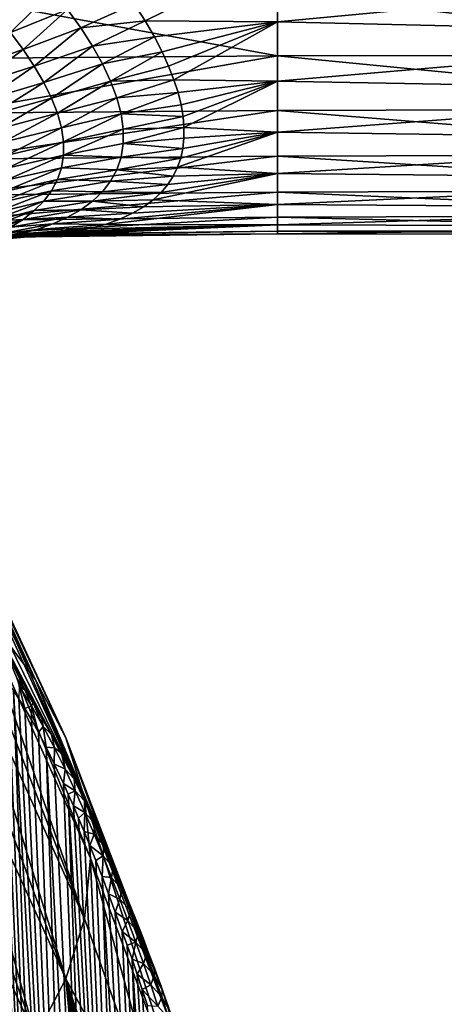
# Model space of a CAD drawing. Header units: metres. Extents: x -109 to 109, y -67 to 73.
# Tile 78 of 253: x -59 to -51, y -27 to -7. Entities that reach past the tile are written whole.
import ezdxf

# ---------------------------------------------------------------- set-up
doc = ezdxf.new("R2010")
doc.units = ezdxf.units.M
doc.layers.add('solid_508035_K244200000C76', color=7, linetype='CONTINUOUS')

msp = doc.modelspace()

# ---------------------------------------------------------------- linework, layer by layer
at = {"layer": 'solid_508035_K244200000C76'}
for points in [[(-57.076694, -6.810962, 9.287193), (-56.8559, -7.157501, 9.019662), (-54.161694, -5.828828, 9.913363)], [(-56.8559, -7.157501, 9.019662), (-54.161694, -7.180318, 8.98293), (-54.161694, -5.828828, 9.913363)], [(-54.161694, -5.828828, 9.913363), (-54.161694, -7.180318, 8.98293), (-43.099998, -6.131834, 9.728854)], [(-54.161694, -7.180318, 8.98293), (-43.099998, -7.434662, 8.773585), (-43.099998, -6.131834, 9.728854)], [(-60.805885, -6.64678, -9.492585), (-54.161694, -6.596129, -9.420249), (-54.161694, -7.869631, -8.385637)], [(-59.882145, -7.043056, 9.679238), (-59.595402, -7.39693, 9.396237), (-58.731339, -6.540316, 9.632367)], [(-59.595402, -7.39693, 9.396237), (-58.433117, -6.924124, 9.35189), (-58.731339, -6.540316, 9.632367)], [(-54.161694, -6.596129, -9.420249), (-43.099998, -6.596129, -9.420249), (-43.099998, -7.85114, -8.402952)], [(-54.161694, -7.869631, -8.385637), (-54.161694, -6.596129, -9.420249), (-43.099998, -7.85114, -8.402952)], [(-60.805885, -7.920537, -8.458957), (-60.805885, -6.64678, -9.492585), (-54.161694, -7.869631, -8.385637)], [(-58.433117, -6.924124, 9.35189), (-58.163765, -7.302122, 9.052268), (-57.076694, -6.810962, 9.287193)], [(-58.163765, -7.302122, 9.052268), (-56.8559, -7.157501, 9.019662), (-57.076694, -6.810962, 9.287193)], [(-59.595402, -7.39693, 9.396237), (-59.337151, -7.743416, 9.098394), (-58.433117, -6.924124, 9.35189)], [(-59.337151, -7.743416, 9.098394), (-58.163765, -7.302122, 9.052268), (-58.433117, -6.924124, 9.35189)], [(-58.163765, -7.302122, 9.052268), (-57.926117, -7.672967, 8.733431), (-56.8559, -7.157501, 9.019662)], [(-57.926117, -7.672967, 8.733431), (-56.667458, -7.483336, 8.748638), (-56.8559, -7.157501, 9.019662)], [(-56.8559, -7.157501, 9.019662), (-56.667458, -7.483336, 8.748638), (-54.161694, -7.180318, 8.98293)], [(-56.667458, -7.483336, 8.748638), (-56.508266, -7.790596, 8.47408), (-54.161694, -7.180318, 8.98293)], [(-56.508266, -7.790596, 8.47408), (-56.376106, -8.081132, 8.19579), (-54.161694, -7.180318, 8.98293)], [(-56.376106, -8.081132, 8.19579), (-56.268955, -8.356511, 7.913474), (-54.161694, -7.180318, 8.98293)], [(-56.268955, -8.356511, 7.913474), (-54.161694, -8.385637, 7.869631), (-54.161694, -7.180318, 8.98293)], [(-54.161694, -7.180318, 8.98293), (-54.161694, -8.385637, 7.869631), (-43.099998, -7.434662, 8.773585)], [(-60.548878, -8.152358, 9.428559), (-59.337151, -7.743416, 9.098394), (-59.595402, -7.39693, 9.396237)], [(-59.337151, -7.743416, 9.098394), (-59.109928, -8.081605, 8.786036), (-58.163765, -7.302122, 9.052268)], [(-59.109928, -8.081605, 8.786036), (-57.926117, -7.672967, 8.733431), (-58.163765, -7.302122, 9.052268)], [(-57.926117, -7.672967, 8.733431), (-57.723026, -8.035197, 8.395531), (-56.667458, -7.483336, 8.748638)], [(-57.723026, -8.035197, 8.395531), (-56.508266, -7.790596, 8.47408), (-56.667458, -7.483336, 8.748638)], [(-54.161694, -8.385637, 7.869631), (-43.099998, -8.59077, 7.645174), (-43.099998, -7.434662, 8.773585)], [(-60.548878, -8.152358, 9.428559), (-60.321644, -8.466764, 9.124378), (-59.337151, -7.743416, 9.098394)], [(-60.321644, -8.466764, 9.124378), (-59.109928, -8.081605, 8.786036), (-59.337151, -7.743416, 9.098394)], [(-59.109928, -8.081605, 8.786036), (-58.916267, -8.410654, 8.459574), (-57.926117, -7.672967, 8.733431)], [(-58.916267, -8.410654, 8.459574), (-57.723026, -8.035197, 8.395531), (-57.926117, -7.672967, 8.733431)], [(-57.723026, -8.035197, 8.395531), (-57.557129, -8.387117, 8.039144), (-56.508266, -7.790596, 8.47408)], [(-57.557129, -8.387117, 8.039144), (-56.376106, -8.081132, 8.19579), (-56.508266, -7.790596, 8.47408)], [(-60.805885, -9.035583, -7.25583), (-54.161694, -7.869631, -8.385637), (-54.161694, -8.98293, -7.180318)], [(-60.805885, -9.035583, -7.25583), (-60.805885, -7.920537, -8.458957), (-54.161694, -7.869631, -8.385637)], [(-54.161694, -7.869631, -8.385637), (-43.099998, -7.85114, -8.402952), (-43.099998, -8.951207, -7.219826)], [(-54.161694, -8.98293, -7.180318), (-54.161694, -7.869631, -8.385637), (-43.099998, -8.951207, -7.219826)], [(-60.321644, -8.466764, 9.124378), (-60.125309, -8.771622, 8.810422), (-59.109928, -8.081605, 8.786036)], [(-60.125309, -8.771622, 8.810422), (-58.916267, -8.410654, 8.459574), (-59.109928, -8.081605, 8.786036)], [(-58.916267, -8.410654, 8.459574), (-58.758408, -8.729852, 8.119482), (-57.723026, -8.035197, 8.395531)], [(-58.758408, -8.729852, 8.119482), (-57.557129, -8.387117, 8.039144), (-57.723026, -8.035197, 8.395531)], [(-57.557129, -8.387117, 8.039144), (-56.268955, -8.356511, 7.913474), (-56.376106, -8.081132, 8.19579)], [(-60.125309, -8.771622, 8.810422), (-59.961834, -9.066957, 8.487226), (-58.916267, -8.410654, 8.459574)], [(-59.961834, -9.066957, 8.487226), (-58.758408, -8.729852, 8.119482), (-58.916267, -8.410654, 8.459574)], [(-58.758408, -8.729852, 8.119482), (-58.638264, -9.038391, 7.766265), (-57.557129, -8.387117, 8.039144)], [(-58.638264, -9.038391, 7.766265), (-57.430687, -8.72697, 7.665042), (-57.557129, -8.387117, 8.039144)], [(-57.557129, -8.387117, 8.039144), (-57.430687, -8.72697, 7.665042), (-56.268955, -8.356511, 7.913474)], [(-57.430687, -8.72697, 7.665042), (-56.185093, -8.618251, 7.626542), (-56.268955, -8.356511, 7.913474)], [(-56.268955, -8.356511, 7.913474), (-56.185093, -8.618251, 7.626542), (-54.161694, -8.385637, 7.869631)], [(-56.185093, -8.618251, 7.626542), (-56.123558, -8.867389, 7.334612), (-54.161694, -8.385637, 7.869631)], [(-56.123558, -8.867389, 7.334612), (-56.083454, -9.104808, 7.037216), (-54.161694, -8.385637, 7.869631)], [(-56.083454, -9.104808, 7.037216), (-56.06419, -9.331317, 6.733727), (-54.161694, -8.385637, 7.869631)], [(-56.06419, -9.331317, 6.733727), (-54.161694, -9.420249, 6.596129), (-54.161694, -8.385637, 7.869631)], [(-54.161694, -8.385637, 7.869631), (-54.161694, -9.420249, 6.596129), (-43.099998, -8.59077, 7.645174)], [(-57.430687, -8.72697, 7.665042), (-57.345364, -9.052998, 7.274445), (-56.185093, -8.618251, 7.626542)], [(-57.345364, -9.052998, 7.274445), (-56.123558, -8.867389, 7.334612), (-56.185093, -8.618251, 7.626542)], [(-54.161694, -9.420249, 6.596129), (-43.099998, -9.577343, 6.365886), (-43.099998, -8.59077, 7.645174)], [(-59.961834, -9.066957, 8.487226), (-59.83284, -9.352953, 8.155011), (-58.758408, -8.729852, 8.119482)], [(-59.83284, -9.352953, 8.155011), (-58.638264, -9.038391, 7.766265), (-58.758408, -8.729852, 8.119482)], [(-58.638264, -9.038391, 7.766265), (-58.557285, -9.335313, 7.40084), (-57.430687, -8.72697, 7.665042)], [(-58.557285, -9.335313, 7.40084), (-57.345364, -9.052998, 7.274445), (-57.430687, -8.72697, 7.665042)], [(-60.805885, -9.969579, -5.907313), (-54.161694, -8.98293, -7.180318), (-54.161694, -9.913363, -5.828828)], [(-60.805885, -9.969579, -5.907313), (-60.805885, -9.035583, -7.25583), (-54.161694, -8.98293, -7.180318)], [(-57.345364, -9.052998, 7.274445), (-56.083454, -9.104808, 7.037216), (-56.123558, -8.867389, 7.334612)], [(-54.161694, -8.98293, -7.180318), (-43.099998, -8.951207, -7.219826), (-43.099998, -9.874623, -5.894218)], [(-54.161694, -9.913363, -5.828828), (-54.161694, -8.98293, -7.180318), (-43.099998, -9.874623, -5.894218)], [(-59.83284, -9.352953, 8.155011), (-59.739677, -9.629527, 7.814278), (-58.638264, -9.038391, 7.766265)], [(-59.739677, -9.629527, 7.814278), (-58.557285, -9.335313, 7.40084), (-58.638264, -9.038391, 7.766265)], [(-58.557285, -9.335313, 7.40084), (-58.516541, -9.61963, 7.024107), (-57.345364, -9.052998, 7.274445)], [(-58.516541, -9.61963, 7.024107), (-57.302418, -9.363487, 6.868702), (-57.345364, -9.052998, 7.274445)], [(-57.345364, -9.052998, 7.274445), (-57.302418, -9.363487, 6.868702), (-56.083454, -9.104808, 7.037216)], [(-57.302418, -9.363487, 6.868702), (-56.06419, -9.331317, 6.733727), (-56.083454, -9.104808, 7.037216)], [(-59.739677, -9.629527, 7.814278), (-59.68335, -9.896358, 7.465583), (-58.557285, -9.335313, 7.40084)], [(-59.68335, -9.896358, 7.465583), (-58.516541, -9.61963, 7.024107), (-58.557285, -9.335313, 7.40084)], [(-58.516541, -9.61963, 7.024107), (-58.516518, -9.890594, 6.637201), (-57.302418, -9.363487, 6.868702)], [(-58.516518, -9.890594, 6.637201), (-57.302376, -9.65697, 6.449632), (-57.302418, -9.363487, 6.868702)], [(-57.302418, -9.363487, 6.868702), (-57.302376, -9.65697, 6.449632), (-56.06419, -9.331317, 6.733727)], [(-57.302376, -9.65697, 6.449632), (-56.065529, -9.547552, 6.423476), (-56.06419, -9.331317, 6.733727)], [(-56.195057, -10.138805, 5.444712), (-54.161694, -10.263091, 5.188349), (-54.161694, -9.420249, 6.596129)], [(-56.130558, -9.950964, 5.779853), (-56.195057, -10.138805, 5.444712), (-54.161694, -9.420249, 6.596129)], [(-56.087547, -9.75398, 6.10578), (-56.130558, -9.950964, 5.779853), (-54.161694, -9.420249, 6.596129)], [(-56.065529, -9.547552, 6.423476), (-56.087547, -9.75398, 6.10578), (-54.161694, -9.420249, 6.596129)], [(-56.06419, -9.331317, 6.733727), (-56.065529, -9.547552, 6.423476), (-54.161694, -9.420249, 6.596129)], [(-54.161694, -9.420249, 6.596129), (-54.161694, -10.263091, 5.188349), (-43.099998, -9.577343, 6.365886)], [(-59.68335, -9.896358, 7.465583), (-59.664497, -10.153288, 7.109426), (-58.516541, -9.61963, 7.024107)], [(-59.664497, -10.153288, 7.109426), (-58.516518, -9.890594, 6.637201), (-58.516541, -9.61963, 7.024107)], [(-57.302376, -9.65697, 6.449632), (-56.087547, -9.75398, 6.10578), (-56.065529, -9.547552, 6.423476)], [(-54.161694, -10.263091, 5.188349), (-43.099998, -10.374911, 4.96097), (-43.099998, -9.577343, 6.365886)], [(-58.516518, -9.890594, 6.637201), (-57.345371, -9.931991, 6.019086), (-57.302376, -9.65697, 6.449632)], [(-57.302376, -9.65697, 6.449632), (-57.345371, -9.931991, 6.019086), (-56.087547, -9.75398, 6.10578)], [(-57.345371, -9.931991, 6.019086), (-56.130558, -9.950964, 5.779853), (-56.087547, -9.75398, 6.10578)], [(-60.805885, -10.703805, -4.440427), (-54.161694, -9.913363, -5.828828), (-54.161694, -10.641988, -4.358681)], [(-60.805885, -10.703805, -4.440427), (-60.805885, -9.969579, -5.907313), (-54.161694, -9.913363, -5.828828)], [(-59.68335, -10.400115, 6.746182), (-58.557285, -10.147316, 6.241149), (-58.516518, -9.890594, 6.637201)], [(-59.664497, -10.153288, 7.109426), (-59.68335, -10.400115, 6.746182), (-58.516518, -9.890594, 6.637201)], [(-58.516518, -9.890594, 6.637201), (-58.557285, -10.147316, 6.241149), (-57.345371, -9.931991, 6.019086)], [(-58.557285, -10.147316, 6.241149), (-57.430683, -10.187568, 5.579112), (-57.345371, -9.931991, 6.019086)], [(-57.345371, -9.931991, 6.019086), (-57.430683, -10.187568, 5.579112), (-56.130558, -9.950964, 5.779853)], [(-57.430683, -10.187568, 5.579112), (-56.195057, -10.138805, 5.444712), (-56.130558, -9.950964, 5.779853)], [(-54.161694, -9.913363, -5.828828), (-43.099998, -9.874623, -5.894218), (-43.099998, -10.603165, -4.452291)], [(-54.161694, -10.641988, -4.358681), (-54.161694, -9.913363, -5.828828), (-43.099998, -10.603165, -4.452291)], [(-59.739677, -10.636488, 6.376147), (-58.638252, -10.389182, 5.837161), (-58.557285, -10.147316, 6.241149)], [(-59.68335, -10.400115, 6.746182), (-59.739677, -10.636488, 6.376147), (-58.557285, -10.147316, 6.241149)], [(-58.557285, -10.147316, 6.241149), (-58.638252, -10.389182, 5.837161), (-57.430683, -10.187568, 5.579112)], [(-58.638252, -10.389182, 5.837161), (-57.557133, -10.422858, 5.131803), (-57.430683, -10.187568, 5.579112)], [(-57.430683, -10.187568, 5.579112), (-57.557133, -10.422858, 5.131803), (-56.281849, -10.317715, 5.099179)], [(-57.430683, -10.187568, 5.579112), (-56.281849, -10.317715, 5.099179), (-56.195057, -10.138805, 5.444712)], [(-56.195057, -10.138805, 5.444712), (-56.281849, -10.317715, 5.099179), (-54.161694, -10.263091, 5.188349)], [(-59.832836, -10.862087, 5.999788), (-58.758389, -10.61554, 5.426457), (-58.638252, -10.389182, 5.837161)], [(-59.739677, -10.636488, 6.376147), (-59.832836, -10.862087, 5.999788), (-58.638252, -10.389182, 5.837161)], [(-58.638252, -10.389182, 5.837161), (-58.758389, -10.61554, 5.426457), (-57.557133, -10.422858, 5.131803)], [(-57.557133, -10.422858, 5.131803), (-56.392296, -10.487639, 4.742194), (-56.281849, -10.317715, 5.099179)], [(-56.690662, -10.800086, 3.987796), (-54.161694, -10.897007, 3.674949), (-54.161694, -10.263091, 5.188349)], [(-56.527901, -10.648478, 4.372369), (-56.690662, -10.800086, 3.987796), (-54.161694, -10.263091, 5.188349)], [(-56.392296, -10.487639, 4.742194), (-56.527901, -10.648478, 4.372369), (-54.161694, -10.263091, 5.188349)], [(-56.281849, -10.317715, 5.099179), (-56.392296, -10.487639, 4.742194), (-54.161694, -10.263091, 5.188349)], [(-54.161694, -10.263091, 5.188349), (-54.161694, -10.897007, 3.674949), (-43.099998, -10.374911, 4.96097)], [(-54.161694, -10.897007, 3.674949), (-43.099998, -10.967734, 3.45815), (-43.099998, -10.374911, 4.96097)], [(-59.961811, -11.076418, 5.617424), (-58.916222, -10.825993, 5.010137), (-58.758389, -10.61554, 5.426457)], [(-59.832836, -10.862087, 5.999788), (-59.961811, -11.076418, 5.617424), (-58.758389, -10.61554, 5.426457)], [(-58.758389, -10.61554, 5.426457), (-58.916222, -10.825993, 5.010137), (-57.722992, -10.637415, 4.679191)], [(-58.758389, -10.61554, 5.426457), (-57.722992, -10.637415, 4.679191), (-57.557133, -10.422858, 5.131803)], [(-57.557133, -10.422858, 5.131803), (-57.722992, -10.637415, 4.679191), (-56.392296, -10.487639, 4.742194)], [(-57.722992, -10.637415, 4.679191), (-56.527901, -10.648478, 4.372369), (-56.392296, -10.487639, 4.742194)], [(-54.161694, -10.641988, -4.358681), (-43.099998, -10.603165, -4.452291), (-43.099998, -11.122455, -2.922499)], [(-60.805885, -11.223553, -2.884565), (-54.161694, -10.641988, -4.358681), (-54.161694, -11.153973, -2.799803)], [(-60.805885, -11.223553, -2.884565), (-60.805885, -10.703805, -4.440427), (-54.161694, -10.641988, -4.358681)], [(-58.916222, -10.825993, 5.010137), (-57.926083, -10.831037, 4.223255), (-57.722992, -10.637415, 4.679191)], [(-57.722992, -10.637415, 4.679191), (-57.926083, -10.831037, 4.223255), (-56.527901, -10.648478, 4.372369)], [(-57.926083, -10.831037, 4.223255), (-56.690662, -10.800086, 3.987796), (-56.527901, -10.648478, 4.372369)], [(-57.926083, -10.831037, 4.223255), (-56.883224, -10.941919, 3.586828), (-56.690662, -10.800086, 3.987796)], [(-56.690662, -10.800086, 3.987796), (-56.883224, -10.941919, 3.586828), (-54.161694, -10.897007, 3.674949)], [(-54.161694, -11.153973, -2.799803), (-54.161694, -10.641988, -4.358681), (-43.099998, -11.122455, -2.922499)], [(-60.321659, -11.469931, 4.835353), (-59.337139, -11.198082, 4.164627), (-59.109898, -11.020235, 4.58923)], [(-60.125298, -11.279195, 5.229234), (-60.321659, -11.469931, 4.835353), (-59.109898, -11.020235, 4.58923)], [(-60.125298, -11.279195, 5.229234), (-59.109898, -11.020235, 4.58923), (-58.916222, -10.825993, 5.010137)], [(-59.961811, -11.076418, 5.617424), (-60.125298, -11.279195, 5.229234), (-58.916222, -10.825993, 5.010137)], [(-59.337139, -11.198082, 4.164627), (-58.433113, -11.156091, 3.308022), (-58.163769, -11.003815, 3.765703)], [(-59.109898, -11.020235, 4.58923), (-59.337139, -11.198082, 4.164627), (-58.163769, -11.003815, 3.765703)], [(-58.916222, -10.825993, 5.010137), (-59.109898, -11.020235, 4.58923), (-57.926083, -10.831037, 4.223255)], [(-59.109898, -11.020235, 4.58923), (-58.163769, -11.003815, 3.765703), (-57.926083, -10.831037, 4.223255)], [(-58.163769, -11.003815, 3.765703), (-58.433113, -11.156091, 3.308022), (-57.108429, -11.073302, 3.167289)], [(-57.926083, -10.831037, 4.223255), (-58.163769, -11.003815, 3.765703), (-56.883224, -10.941919, 3.586828)], [(-58.163769, -11.003815, 3.765703), (-57.108429, -11.073302, 3.167289), (-56.883224, -10.941919, 3.586828)], [(-57.670612, -11.299849, 2.265047), (-54.161694, -11.309091, 2.086737), (-54.161694, -10.897007, 3.674949)], [(-57.369694, -11.19313, 2.727209), (-57.670612, -11.299849, 2.265047), (-54.161694, -10.897007, 3.674949)], [(-57.108429, -11.073302, 3.167289), (-57.369694, -11.19313, 2.727209), (-54.161694, -10.897007, 3.674949)], [(-56.883224, -10.941919, 3.586828), (-57.108429, -11.073302, 3.167289), (-54.161694, -10.897007, 3.674949)], [(-54.161694, -10.897007, 3.674949), (-54.161694, -11.309091, 2.086737), (-43.099998, -10.967734, 3.45815)], [(-54.161694, -11.309091, 2.086737), (-43.099998, -11.344113, 1.887084), (-43.099998, -10.967734, 3.45815)], [(-60.796753, -11.518571, -1.267181), (-60.805885, -11.223553, -2.884565), (-54.161694, -11.153973, -2.799803)], [(-60.796753, -11.518571, -1.267181), (-54.161694, -11.153973, -2.799803), (-54.161694, -11.438894, -1.183929)], [(-60.548889, -11.648222, 4.435955), (-59.595379, -11.359461, 3.737184), (-59.337139, -11.198082, 4.164627)], [(-60.321659, -11.469931, 4.835353), (-60.548889, -11.648222, 4.435955), (-59.337139, -11.198082, 4.164627)], [(-59.595379, -11.359461, 3.737184), (-58.731339, -11.288383, 2.851424), (-58.433113, -11.156091, 3.308022)], [(-59.337139, -11.198082, 4.164627), (-59.595379, -11.359461, 3.737184), (-58.433113, -11.156091, 3.308022)], [(-58.433113, -11.156091, 3.308022), (-58.731339, -11.288383, 2.851424), (-57.369694, -11.19313, 2.727209)], [(-58.731339, -11.288383, 2.851424), (-57.670612, -11.299849, 2.265047), (-57.369694, -11.19313, 2.727209)], [(-58.433113, -11.156091, 3.308022), (-57.369694, -11.19313, 2.727209), (-57.108429, -11.073302, 3.167289)], [(-54.161694, -11.153973, -2.799803), (-43.099998, -11.122455, -2.922499), (-43.099998, -11.422245, -1.335034)], [(-54.161694, -11.438894, -1.183929), (-54.161694, -11.153973, -2.799803), (-43.099998, -11.422245, -1.335034)], [(-60.194969, -11.632912, 2.87753), (-59.404125, -11.495642, 1.945429), (-59.05582, -11.401332, 2.396942)], [(-59.882122, -11.504367, 3.307842), (-60.194969, -11.632912, 2.87753), (-59.05582, -11.401332, 2.396942)], [(-59.882122, -11.504367, 3.307842), (-59.05582, -11.401332, 2.396942), (-58.731339, -11.288383, 2.851424)], [(-59.595379, -11.359461, 3.737184), (-59.882122, -11.504367, 3.307842), (-58.731339, -11.288383, 2.851424)], [(-59.404125, -11.495642, 1.945429), (-58.205036, -11.431123, 1.527279), (-58.015125, -11.391568, 1.779368)], [(-59.05582, -11.401332, 2.396942), (-59.404125, -11.495642, 1.945429), (-58.015125, -11.391568, 1.779368)], [(-58.731339, -11.288383, 2.851424), (-59.05582, -11.401332, 2.396942), (-57.670612, -11.299849, 2.265047)], [(-59.05582, -11.401332, 2.396942), (-58.015125, -11.391568, 1.779368), (-57.670612, -11.299849, 2.265047)], [(-58.853138, -11.520811, 0.731696), (-54.161694, -11.490954, 0.456046), (-54.161694, -11.309091, 2.086737)], [(-58.623341, -11.496092, 1.0036), (-58.853138, -11.520811, 0.731696), (-54.161694, -11.309091, 2.086737)], [(-58.407692, -11.466084, 1.268689), (-58.623341, -11.496092, 1.0036), (-54.161694, -11.309091, 2.086737)], [(-58.205036, -11.431123, 1.527279), (-58.407692, -11.466084, 1.268689), (-54.161694, -11.309091, 2.086737)], [(-58.015125, -11.391568, 1.779368), (-58.205036, -11.431123, 1.527279), (-54.161694, -11.309091, 2.086737)], [(-57.670612, -11.299849, 2.265047), (-58.015125, -11.391568, 1.779368), (-54.161694, -11.309091, 2.086737)], [(-54.161694, -11.309091, 2.086737), (-54.161694, -11.490954, 0.456046), (-43.099998, -11.344113, 1.887084)], [(-54.161694, -11.490954, 0.456046), (-43.099998, -11.49662, 0.278777), (-43.099998, -11.344113, 1.887084)], [(-54.161694, -11.438894, -1.183929), (-43.099998, -11.422245, -1.335034), (-43.099998, -11.49662, 0.278777)], [(-60.559361, -11.534577, -1.04562), (-60.796753, -11.518571, -1.267181), (-54.161694, -11.438894, -1.183929)], [(-60.57069, -11.674263, 0.61505), (-59.356575, -11.552767, 0.1674), (-59.097061, -11.539829, 0.453079)], [(-60.163471, -11.631346, 1.053972), (-60.57069, -11.674263, 0.61505), (-59.097061, -11.539829, 0.453079)], [(-60.57069, -11.674263, 0.61505), (-59.631508, -11.559167, -0.125178), (-59.356575, -11.552767, 0.1674)], [(-60.559361, -11.534577, -1.04562), (-54.161694, -11.438894, -1.183929), (-54.161694, -11.490954, 0.456046)], [(-60.232052, -11.550568, -0.731529), (-60.559361, -11.534577, -1.04562), (-54.161694, -11.490954, 0.456046)], [(-60.53167, -11.745313, 2.44704), (-59.774014, -11.572058, 1.497583), (-59.404125, -11.495642, 1.945429)], [(-60.194969, -11.632912, 2.87753), (-60.53167, -11.745313, 2.44704), (-59.404125, -11.495642, 1.945429)], [(-59.923405, -11.558597, -0.424902), (-60.232052, -11.550568, -0.731529), (-54.161694, -11.490954, 0.456046)], [(-60.163471, -11.631346, 1.053972), (-59.097061, -11.539829, 0.453079), (-58.853138, -11.520811, 0.731696)], [(-59.774014, -11.572058, 1.497583), (-60.163471, -11.631346, 1.053972), (-58.853138, -11.520811, 0.731696)], [(-59.631508, -11.559167, -0.125178), (-59.923405, -11.558597, -0.424902), (-54.161694, -11.490954, 0.456046)], [(-59.774014, -11.572058, 1.497583), (-58.623341, -11.496092, 1.0036), (-58.407692, -11.466084, 1.268689)], [(-59.404125, -11.495642, 1.945429), (-59.774014, -11.572058, 1.497583), (-58.407692, -11.466084, 1.268689)], [(-59.774014, -11.572058, 1.497583), (-58.853138, -11.520811, 0.731696), (-58.623341, -11.496092, 1.0036)], [(-59.356575, -11.552767, 0.1674), (-59.631508, -11.559167, -0.125178), (-54.161694, -11.490954, 0.456046)], [(-59.404125, -11.495642, 1.945429), (-58.407692, -11.466084, 1.268689), (-58.205036, -11.431123, 1.527279)], [(-59.097061, -11.539829, 0.453079), (-59.356575, -11.552767, 0.1674), (-54.161694, -11.490954, 0.456046)], [(-58.853138, -11.520811, 0.731696), (-59.097061, -11.539829, 0.453079), (-54.161694, -11.490954, 0.456046)], [(-54.161694, -11.490954, 0.456046), (-54.161694, -11.438894, -1.183929), (-43.099998, -11.49662, 0.278777)], [(-59.083694, -20.56918, 22.141205), (-61.601254, -15.312389, 18.255558), (-62.03677, -14.761062, 19.042934)], [(-59.937374, -19.434044, 23.762344), (-59.083694, -20.56918, 22.141205), (-62.03677, -14.761062, 19.042934)], [(-59.083694, -20.56918, 22.141205), (-61.229534, -15.878874, 17.446533), (-61.601254, -15.312389, 18.255558)], [(-58.465546, -21.753483, 20.449842), (-60.923206, -16.45809, 16.619326), (-61.229534, -15.878874, 17.446533)], [(-59.083694, -20.56918, 22.141205), (-58.465546, -21.753483, 20.449842), (-61.229534, -15.878874, 17.446533)], [(-58.465546, -21.753483, 20.449842), (-60.683578, -17.047558, 15.777479), (-60.923206, -16.45809, 16.619326)], [(-58.091278, -22.970942, 18.711132), (-60.511681, -17.644754, 14.924596), (-60.683578, -17.047558, 15.777479)], [(-58.465546, -21.753483, 20.449842), (-58.091278, -22.970942, 18.711132), (-60.683578, -17.047558, 15.777479)], [(-58.091278, -22.970942, 18.711132), (-60.408245, -18.247118, 14.064329), (-60.511681, -17.644754, 14.924596)], [(-57.965958, -24.20509, 16.948586), (-60.373718, -18.852074, 13.200364), (-60.408245, -18.247118, 14.064329)], [(-58.091278, -22.970942, 18.711132), (-57.965958, -24.20509, 16.948586), (-60.408245, -18.247118, 14.064329)], [(-58.091278, -25.439238, 15.18604), (-60.408245, -19.457029, 12.336399), (-60.373718, -18.852074, 13.200364)], [(-58.091278, -25.439238, 15.18604), (-60.373718, -18.852074, 13.200364), (-57.965958, -24.20509, 16.948586)], [(-58.215851, -22.744699, 24.125124), (-59.083694, -20.56918, 22.141205), (-59.937374, -19.434044, 23.762344)], [(-58.333637, -22.504171, 24.134113), (-58.215851, -22.744699, 24.125124), (-59.937374, -19.434044, 23.762344)], [(-58.525558, -22.125614, 24.165726), (-58.333637, -22.504171, 24.134113), (-59.937374, -19.434044, 23.762344)], [(-58.55579, -22.067535, 24.172689), (-58.525558, -22.125614, 24.165726), (-59.937374, -19.434044, 23.762344)], [(-58.762035, -21.682734, 24.234564), (-58.55579, -22.067535, 24.172689), (-59.937374, -19.434044, 23.762344)], [(-58.954288, -21.342804, 24.316271), (-58.762035, -21.682734, 24.234564), (-59.937374, -19.434044, 23.762344)], [(-59.134533, -21.041273, 24.414642), (-58.954288, -21.342804, 24.316271), (-59.937374, -19.434044, 23.762344)], [(-59.304264, -20.773436, 24.527994), (-59.134533, -21.041273, 24.414642), (-59.937374, -19.434044, 23.762344)], [(-59.464924, -20.535107, 24.654886), (-59.304264, -20.773436, 24.527994), (-59.937374, -19.434044, 23.762344)], [(-58.091278, -25.439238, 15.18604), (-60.511681, -20.059393, 11.476132), (-60.408245, -19.457029, 12.336399)], [(-58.977177, -48.205898, 46.103493), (-60.284946, -19.952999, 26.156672), (-60.371311, -19.902184, 26.324406)], [(-59.408489, -47.735115, 46.738983), (-58.977177, -48.205898, 46.103493), (-60.371311, -19.902184, 26.324406)], [(-58.977177, -48.205898, 46.103493), (-60.198467, -20.014805, 26.002817), (-60.284946, -19.952999, 26.156672)], [(-58.977177, -48.205898, 46.103493), (-60.111397, -20.08721, 25.861088), (-60.198467, -20.014805, 26.002817)], [(-58.465546, -26.656696, 13.44733), (-60.683578, -20.65659, 10.623249), (-60.511681, -20.059393, 11.476132)], [(-58.091278, -25.439238, 15.18604), (-58.465546, -26.656696, 13.44733), (-60.511681, -20.059393, 11.476132)], [(-58.977177, -48.205898, 46.103493), (-60.02306, -20.170509, 25.72999), (-60.111397, -20.08721, 25.861088)], [(-58.50816, -48.629436, 45.461651), (-59.932678, -20.265326, 25.608223), (-60.02306, -20.170509, 25.72999)], [(-58.977177, -48.205898, 46.103493), (-58.50816, -48.629436, 45.461651), (-60.02306, -20.170509, 25.72999)], [(-58.50816, -48.629436, 45.461651), (-59.839478, -20.372482, 25.49482), (-59.932678, -20.265326, 25.608223)], [(-58.50816, -48.629436, 45.461651), (-59.742702, -20.493275, 25.389378), (-59.839478, -20.372482, 25.49482)], [(-58.50816, -48.629436, 45.461651), (-59.641388, -20.629593, 25.291683), (-59.742702, -20.493275, 25.389378)], [(-58.50816, -48.629436, 45.461651), (-59.534401, -20.783751, 25.201681), (-59.641388, -20.629593, 25.291683)], [(-59.418812, -20.698198, 24.823605), (-59.304264, -20.773436, 24.527994), (-59.464924, -20.535107, 24.654886)], [(-56.5159, -26.854467, 24.781994), (-58.465546, -21.753483, 20.449842), (-59.083694, -20.56918, 22.141205)], [(-56.524609, -26.830471, 24.775143), (-56.5159, -26.854467, 24.781994), (-59.083694, -20.56918, 22.141205)], [(-56.652996, -26.480169, 24.677801), (-56.524609, -26.830471, 24.775143), (-59.083694, -20.56918, 22.141205)], [(-56.666573, -26.443497, 24.667879), (-56.652996, -26.480169, 24.677801), (-59.083694, -20.56918, 22.141205)], [(-56.777485, -26.146763, 24.590511), (-56.666573, -26.443497, 24.667879), (-59.083694, -20.56918, 22.141205)], [(-56.897953, -25.830055, 24.513367), (-56.777485, -26.146763, 24.590511), (-59.083694, -20.56918, 22.141205)], [(-57.072067, -25.382374, 24.413122), (-56.897953, -25.830055, 24.513367), (-59.083694, -20.56918, 22.141205)], [(-57.238033, -24.966887, 24.33144), (-57.072067, -25.382374, 24.413122), (-59.083694, -20.56918, 22.141205)], [(-57.396801, -24.579605, 24.265265), (-57.238033, -24.966887, 24.33144), (-59.083694, -20.56918, 22.141205)], [(-57.548496, -24.219, 24.213667), (-57.396801, -24.579605, 24.265265), (-59.083694, -20.56918, 22.141205)], [(-57.693562, -23.882832, 24.174934), (-57.548496, -24.219, 24.213667), (-59.083694, -20.56918, 22.141205)], [(-57.832561, -23.56875, 24.147617), (-57.693562, -23.882832, 24.174934), (-59.083694, -20.56918, 22.141205)], [(-57.965622, -23.275667, 24.131201), (-57.832561, -23.56875, 24.147617), (-59.083694, -20.56918, 22.141205)], [(-58.093376, -23.001202, 24.123768), (-57.965622, -23.275667, 24.131201), (-59.083694, -20.56918, 22.141205)], [(-58.215851, -22.744699, 24.125124), (-58.093376, -23.001202, 24.123768), (-59.083694, -20.56918, 22.141205)], [(-58.465546, -26.656696, 13.44733), (-60.923206, -21.246058, 9.781403), (-60.683578, -20.65659, 10.623249)], [(-58.00174, -49.005234, 44.813946), (-59.420784, -20.958223, 25.119987), (-59.534401, -20.783751, 25.201681)], [(-58.50816, -48.629436, 45.461651), (-58.00174, -49.005234, 44.813946), (-59.534401, -20.783751, 25.201681)], [(-59.418812, -20.698198, 24.823605), (-59.420784, -20.958223, 25.119987), (-59.29924, -21.156536, 25.04756)], [(-59.418812, -20.698198, 24.823605), (-59.16782, -21.100609, 24.677734), (-59.304264, -20.773436, 24.527994)], [(-59.418812, -20.698198, 24.823605), (-59.29924, -21.156536, 25.04756), (-59.16782, -21.100609, 24.677734)], [(-59.16782, -21.100609, 24.677734), (-59.134533, -21.041273, 24.414642), (-59.304264, -20.773436, 24.527994)], [(-58.00174, -49.005234, 44.813946), (-59.29924, -21.156536, 25.04756), (-59.420784, -20.958223, 25.119987)], [(-59.16782, -21.100609, 24.677734), (-58.928368, -21.522085, 24.588774), (-59.134533, -21.041273, 24.414642)], [(-58.928368, -21.522085, 24.588774), (-58.954288, -21.342804, 24.316271), (-59.134533, -21.041273, 24.414642)], [(-59.083694, -27.841, 11.755968), (-61.229534, -21.825274, 8.954195), (-60.923206, -21.246058, 9.781403)], [(-58.465546, -26.656696, 13.44733), (-59.083694, -27.841, 11.755968), (-60.923206, -21.246058, 9.781403)], [(-59.16782, -21.100609, 24.677734), (-59.29924, -21.156536, 25.04756), (-59.168171, -21.383135, 24.985756)], [(-58.00174, -49.005234, 44.813946), (-59.168171, -21.383135, 24.985756), (-59.29924, -21.156536, 25.04756)], [(-59.16782, -21.100609, 24.677734), (-59.168171, -21.383135, 24.985756), (-59.026138, -21.642635, 24.93663)], [(-59.16782, -21.100609, 24.677734), (-59.026138, -21.642635, 24.93663), (-58.928368, -21.522085, 24.588774)], [(-58.00174, -49.005234, 44.813946), (-59.026138, -21.642635, 24.93663), (-59.168171, -21.383135, 24.985756)], [(-58.928368, -21.522085, 24.588774), (-58.762035, -21.682734, 24.234564), (-58.954288, -21.342804, 24.316271)], [(-58.928368, -21.522085, 24.588774), (-59.026138, -21.642635, 24.93663), (-58.871342, -21.941141, 24.903011)], [(-58.00174, -49.005234, 44.813946), (-58.871342, -21.941141, 24.903011), (-59.026138, -21.642635, 24.93663)], [(-58.928368, -21.522085, 24.588774), (-58.700966, -21.953928, 24.545856), (-58.762035, -21.682734, 24.234564)], [(-58.928368, -21.522085, 24.588774), (-58.871342, -21.941141, 24.903011), (-58.700966, -21.953928, 24.545856)], [(-59.083694, -27.841, 11.755968), (-61.601254, -22.391758, 8.145171), (-61.229534, -21.825274, 8.954195)], [(-58.700966, -21.953928, 24.545856), (-58.55579, -22.067535, 24.172689), (-58.762035, -21.682734, 24.234564)], [(-56.072376, -28.250473, 22.792109), (-58.091278, -22.970942, 18.711132), (-58.465546, -21.753483, 20.449842)], [(-56.072376, -28.250473, 22.792109), (-58.465546, -21.753483, 20.449842), (-56.5159, -26.854467, 24.781994)], [(-57.458031, -49.332512, 44.160713), (-58.701992, -22.285427, 24.888601), (-58.871342, -21.941141, 24.903011)], [(-58.700966, -21.953928, 24.545856), (-58.871342, -21.941141, 24.903011), (-58.701992, -22.285427, 24.888601)], [(-58.00174, -49.005234, 44.813946), (-57.458031, -49.332512, 44.160713), (-58.871342, -21.941141, 24.903011)], [(-58.700966, -21.953928, 24.545856), (-58.701992, -22.285427, 24.888601), (-58.484791, -22.391472, 24.540009)], [(-58.700966, -21.953928, 24.545856), (-58.484791, -22.391472, 24.540009), (-58.55579, -22.067535, 24.172689)], [(-58.484791, -22.391472, 24.540009), (-58.525558, -22.125614, 24.165726), (-58.55579, -22.067535, 24.172689)], [(-58.299904, -22.584438, 24.176249), (-58.333637, -22.504171, 24.134113), (-58.525558, -22.125614, 24.165726)], [(-58.484791, -22.391472, 24.540009), (-58.299904, -22.584438, 24.176249), (-58.525558, -22.125614, 24.165726)], [(-59.083694, -27.841, 11.755968), (-59.937374, -28.976135, 10.134828), (-61.601254, -22.391758, 8.145171)], [(-57.458031, -49.332512, 44.160713), (-58.516747, -22.681969, 24.897881), (-58.701992, -22.285427, 24.888601)], [(-58.484791, -22.391472, 24.540009), (-58.701992, -22.285427, 24.888601), (-58.516747, -22.681969, 24.897881)], [(-58.484791, -22.391472, 24.540009), (-58.516747, -22.681969, 24.897881), (-58.278793, -22.83173, 24.564133)], [(-58.484791, -22.391472, 24.540009), (-58.278793, -22.83173, 24.564133), (-58.299904, -22.584438, 24.176249)], [(-58.299904, -22.584438, 24.176249), (-58.215851, -22.744699, 24.125124), (-58.333637, -22.504171, 24.134113)], [(-58.087482, -23.038681, 24.215107), (-58.215851, -22.744699, 24.125124), (-58.299904, -22.584438, 24.176249)], [(-58.278793, -22.83173, 24.564133), (-58.087482, -23.038681, 24.215107), (-58.299904, -22.584438, 24.176249)], [(-57.458031, -49.332512, 44.160713), (-58.417866, -22.90202, 24.913189), (-58.516747, -22.681969, 24.897881)], [(-58.278793, -22.83173, 24.564133), (-58.516747, -22.681969, 24.897881), (-58.417866, -22.90202, 24.913189)], [(-58.278793, -22.83173, 24.564133), (-58.417866, -22.90202, 24.913189), (-58.314701, -23.137117, 24.93614)], [(-58.278793, -22.83173, 24.564133), (-58.314701, -23.137117, 24.93614), (-58.081863, -23.273144, 24.61294)], [(-58.278793, -22.83173, 24.564133), (-58.081863, -23.273144, 24.61294), (-58.087482, -23.038681, 24.215107)], [(-58.087482, -23.038681, 24.215107), (-58.093376, -23.001202, 24.123768), (-58.215851, -22.744699, 24.125124)], [(-56.877064, -49.610126, 43.502304), (-58.314701, -23.137117, 24.93614), (-58.417866, -22.90202, 24.913189)], [(-57.458031, -49.332512, 44.160713), (-56.877064, -49.610126, 43.502304), (-58.417866, -22.90202, 24.913189)], [(-58.087482, -23.038681, 24.215107), (-57.965622, -23.275667, 24.131201), (-58.093376, -23.001202, 24.123768)], [(-55.924019, -29.66514, 20.771755), (-57.965958, -24.20509, 16.948586), (-58.091278, -22.970942, 18.711132)], [(-56.072376, -28.250473, 22.792109), (-55.924019, -29.66514, 20.771755), (-58.091278, -22.970942, 18.711132)], [(-57.885105, -23.49082, 24.276657), (-57.965622, -23.275667, 24.131201), (-58.087482, -23.038681, 24.215107)], [(-58.081863, -23.273144, 24.61294), (-57.885105, -23.49082, 24.276657), (-58.087482, -23.038681, 24.215107)], [(-56.877064, -49.610126, 43.502304), (-58.207073, -23.389017, 24.968071), (-58.314701, -23.137117, 24.93614)], [(-58.081863, -23.273144, 24.61294), (-58.314701, -23.137117, 24.93614), (-58.207073, -23.389017, 24.968071)], [(-58.081863, -23.273144, 24.61294), (-58.207073, -23.389017, 24.968071), (-58.094898, -23.657721, 25.009077)], [(-56.877064, -49.610126, 43.502304), (-58.094898, -23.657721, 25.009077), (-58.207073, -23.389017, 24.968071)], [(-58.081863, -23.273144, 24.61294), (-58.094898, -23.657721, 25.009077), (-57.893009, -23.714645, 24.682199)], [(-58.081863, -23.273144, 24.61294), (-57.893009, -23.714645, 24.682199), (-57.885105, -23.49082, 24.276657)], [(-57.885105, -23.49082, 24.276657), (-57.832561, -23.56875, 24.147617), (-57.965622, -23.275667, 24.131201)], [(-57.893009, -23.714645, 24.682199), (-57.691593, -23.940676, 24.357262), (-57.885105, -23.49082, 24.276657)], [(-57.691593, -23.940676, 24.357262), (-57.832561, -23.56875, 24.147617), (-57.885105, -23.49082, 24.276657)], [(-57.691593, -23.940676, 24.357262), (-57.693562, -23.882832, 24.174934), (-57.832561, -23.56875, 24.147617)], [(-56.877064, -49.610126, 43.502304), (-57.978043, -23.945187, 25.060743), (-58.094898, -23.657721, 25.009077)], [(-57.893009, -23.714645, 24.682199), (-58.094898, -23.657721, 25.009077), (-57.978043, -23.945187, 25.060743)], [(-57.893009, -23.714645, 24.682199), (-57.978043, -23.945187, 25.060743), (-57.711407, -24.155725, 24.768894)], [(-57.893009, -23.714645, 24.682199), (-57.711407, -24.155725, 24.768894), (-57.691593, -23.940676, 24.357262)], [(-56.877064, -49.610126, 43.502304), (-57.856426, -24.251411, 25.12318), (-57.978043, -23.945187, 25.060743)], [(-57.711407, -24.155725, 24.768894), (-57.978043, -23.945187, 25.060743), (-57.856426, -24.251411, 25.12318)], [(-57.711407, -24.155725, 24.768894), (-57.505886, -24.388212, 24.453886), (-57.691593, -23.940676, 24.357262)], [(-57.691593, -23.940676, 24.357262), (-57.548496, -24.219, 24.213667), (-57.693562, -23.882832, 24.174934)], [(-57.505886, -24.388212, 24.453886), (-57.548496, -24.219, 24.213667), (-57.691593, -23.940676, 24.357262)], [(-56.072376, -31.079809, 18.751398), (-58.091278, -25.439238, 15.18604), (-57.965958, -24.20509, 16.948586)], [(-56.072376, -31.079809, 18.751398), (-57.965958, -24.20509, 16.948586), (-55.924019, -29.66514, 20.771755)], [(-57.711407, -24.155725, 24.768894), (-57.856426, -24.251411, 25.12318), (-57.729866, -24.578621, 25.198109)], [(-56.877064, -49.610126, 43.502304), (-57.729866, -24.578621, 25.198109), (-57.856426, -24.251411, 25.12318)], [(-57.711407, -24.155725, 24.768894), (-57.729866, -24.578621, 25.198109), (-57.536297, -24.595974, 24.870367)], [(-57.711407, -24.155725, 24.768894), (-57.536297, -24.595974, 24.870367), (-57.505886, -24.388212, 24.453886)], [(-57.505886, -24.388212, 24.453886), (-57.396801, -24.579605, 24.265265), (-57.548496, -24.219, 24.213667)], [(-57.536297, -24.595974, 24.870367), (-57.327137, -24.833469, 24.564234), (-57.505886, -24.388212, 24.453886)], [(-57.327137, -24.833469, 24.564234), (-57.396801, -24.579605, 24.265265), (-57.505886, -24.388212, 24.453886)], [(-56.25885, -49.836594, 42.839149), (-57.598274, -24.926817, 25.285658), (-57.729866, -24.578621, 25.198109)], [(-57.536297, -24.595974, 24.870367), (-57.729866, -24.578621, 25.198109), (-57.598274, -24.926817, 25.285658)], [(-56.877064, -49.610126, 43.502304), (-56.25885, -49.836594, 42.839149), (-57.729866, -24.578621, 25.198109)], [(-57.536297, -24.595974, 24.870367), (-57.598274, -24.926817, 25.285658), (-57.367107, -25.035221, 24.984779)], [(-57.536297, -24.595974, 24.870367), (-57.367107, -25.035221, 24.984779), (-57.327137, -24.833469, 24.564234)], [(-57.327137, -24.833469, 24.564234), (-57.238033, -24.966887, 24.33144), (-57.396801, -24.579605, 24.265265)], [(-57.367107, -25.035221, 24.984779), (-57.154686, -25.27656, 24.686581), (-57.327137, -24.833469, 24.564234)], [(-57.154686, -25.27656, 24.686581), (-57.238033, -24.966887, 24.33144), (-57.327137, -24.833469, 24.564234)], [(-56.25885, -49.836594, 42.839149), (-57.461514, -25.298443, 25.387783), (-57.598274, -24.926817, 25.285658)], [(-57.367107, -25.035221, 24.984779), (-57.598274, -24.926817, 25.285658), (-57.461514, -25.298443, 25.387783)], [(-57.367107, -25.035221, 24.984779), (-57.461514, -25.298443, 25.387783), (-57.203308, -25.473341, 25.110474)], [(-57.367107, -25.035221, 24.984779), (-57.203308, -25.473341, 25.110474), (-57.154686, -25.27656, 24.686581)], [(-57.154686, -25.27656, 24.686581), (-57.072067, -25.382374, 24.413122), (-57.238033, -24.966887, 24.33144)], [(-56.072376, -31.079809, 18.751398), (-58.465546, -26.656696, 13.44733), (-58.091278, -25.439238, 15.18604)], [(-56.25885, -49.836594, 42.839149), (-57.319496, -25.693525, 25.504641), (-57.461514, -25.298443, 25.387783)], [(-57.203308, -25.473341, 25.110474), (-57.461514, -25.298443, 25.387783), (-57.319496, -25.693525, 25.504641)], [(-57.203308, -25.473341, 25.110474), (-56.987907, -25.717585, 24.819355), (-57.154686, -25.27656, 24.686581)], [(-56.987907, -25.717585, 24.819355), (-57.072067, -25.382374, 24.413122), (-57.154686, -25.27656, 24.686581)], [(-56.987907, -25.717585, 24.819355), (-56.897953, -25.830055, 24.513367), (-57.072067, -25.382374, 24.413122)], [(-57.203308, -25.473341, 25.110474), (-57.319496, -25.693525, 25.504641), (-57.04446, -25.910271, 25.246141)], [(-57.203308, -25.473341, 25.110474), (-57.04446, -25.910271, 25.246141), (-56.987907, -25.717585, 24.819355)], [(-56.25885, -49.836594, 42.839149), (-57.22184, -25.971575, 25.592041), (-57.319496, -25.693525, 25.504641)], [(-57.04446, -25.910271, 25.246141), (-57.319496, -25.693525, 25.504641), (-57.22184, -25.971575, 25.592041)], [(-57.04446, -25.910271, 25.246141), (-56.826351, -26.156658, 24.961456), (-56.987907, -25.717585, 24.819355)], [(-56.826351, -26.156658, 24.961456), (-56.897953, -25.830055, 24.513367), (-56.987907, -25.717585, 24.819355)], [(-56.826351, -26.156658, 24.961456), (-56.777485, -26.146763, 24.590511), (-56.897953, -25.830055, 24.513367)], [(-57.04446, -25.910271, 25.246141), (-57.22184, -25.971575, 25.592041), (-57.121773, -26.260887, 25.686731)], [(-56.25885, -49.836594, 42.839149), (-57.121773, -26.260887, 25.686731), (-57.22184, -25.971575, 25.592041)], [(-57.04446, -25.910271, 25.246141), (-57.121773, -26.260887, 25.686731), (-56.890221, -26.345993, 25.390774)], [(-57.04446, -25.910271, 25.246141), (-56.890221, -26.345993, 25.390774), (-56.826351, -26.156658, 24.961456)], [(-56.890221, -26.345993, 25.390774), (-56.669613, -26.593895, 25.111891), (-56.826351, -26.156658, 24.961456)], [(-56.826351, -26.156658, 24.961456), (-56.666573, -26.443497, 24.667879), (-56.777485, -26.146763, 24.590511)], [(-56.669613, -26.593895, 25.111891), (-56.666573, -26.443497, 24.667879), (-56.826351, -26.156658, 24.961456)], [(-55.603359, -50.010059, 42.171631), (-57.019268, -26.562353, 25.789434), (-57.121773, -26.260887, 25.686731)], [(-56.890221, -26.345993, 25.390774), (-57.121773, -26.260887, 25.686731), (-57.019268, -26.562353, 25.789434)], [(-56.25885, -49.836594, 42.839149), (-55.603359, -50.010059, 42.171631), (-57.121773, -26.260887, 25.686731)], [(-56.890221, -26.345993, 25.390774), (-57.019268, -26.562353, 25.789434), (-56.74025, -26.7805, 25.543404)], [(-56.890221, -26.345993, 25.390774), (-56.74025, -26.7805, 25.543404), (-56.669613, -26.593895, 25.111891)], [(-56.507332, -26.882322, 24.823475), (-56.666573, -26.443497, 24.667879), (-56.669613, -26.593895, 25.111891)], [(-56.507332, -26.882322, 24.823475), (-56.652996, -26.480169, 24.677801), (-56.666573, -26.443497, 24.667879)], [(-58.093491, -30.535673, 13.363025), (-59.083694, -27.841, 11.755968), (-58.465546, -26.656696, 13.44733)], [(-57.965717, -30.636499, 13.618437), (-58.093491, -30.535673, 13.363025), (-58.465546, -26.656696, 13.44733)], [(-57.832645, -30.75231, 13.888226), (-57.965717, -30.636499, 13.618437), (-58.465546, -26.656696, 13.44733)], [(-57.693623, -30.885391, 14.174078), (-57.832645, -30.75231, 13.888226), (-58.465546, -26.656696, 13.44733)], [(-57.548531, -31.036678, 14.476793), (-57.693623, -30.885391, 14.174078), (-58.465546, -26.656696, 13.44733)], [(-57.396866, -31.208523, 14.797925), (-57.548531, -31.036678, 14.476793), (-58.465546, -26.656696, 13.44733)], [(-57.238125, -31.403191, 15.139148), (-57.396866, -31.208523, 14.797925), (-58.465546, -26.656696, 13.44733)], [(-57.07214, -31.622007, 15.501691), (-57.238125, -31.403191, 15.139148), (-58.465546, -26.656696, 13.44733)], [(-56.898003, -31.869322, 15.888149), (-57.07214, -31.622007, 15.501691), (-58.465546, -26.656696, 13.44733)], [(-56.777519, -32.050167, 16.159403), (-56.898003, -31.869322, 15.888149), (-58.465546, -26.656696, 13.44733)], [(-56.666664, -32.224277, 16.411638), (-56.777519, -32.050167, 16.159403), (-58.465546, -26.656696, 13.44733)], [(-56.652988, -32.2463, 16.442926), (-56.666664, -32.224277, 16.411638), (-58.465546, -26.656696, 13.44733)], [(-56.524529, -32.457726, 16.738977), (-56.652988, -32.2463, 16.442926), (-58.465546, -26.656696, 13.44733)], [(-56.515896, -32.472244, 16.759008), (-56.524529, -32.457726, 16.738977), (-58.465546, -26.656696, 13.44733)], [(-56.072376, -31.079809, 18.751398), (-56.515896, -32.472244, 16.759008), (-58.465546, -26.656696, 13.44733)], [(-55.603359, -50.010059, 42.171631), (-56.914291, -26.877169, 25.901114), (-57.019268, -26.562353, 25.789434)], [(-56.74025, -26.7805, 25.543404), (-57.019268, -26.562353, 25.789434), (-56.914291, -26.877169, 25.901114)], [(-56.74025, -26.7805, 25.543404), (-56.517323, -27.029396, 25.269781), (-56.669613, -26.593895, 25.111891)], [(-56.507332, -26.882322, 24.823475), (-56.669613, -26.593895, 25.111891), (-56.517323, -27.029396, 25.269781)], [(-56.507332, -26.882322, 24.823475), (-56.524609, -26.830471, 24.775143), (-56.652996, -26.480169, 24.677801)], [(-56.74025, -26.7805, 25.543404), (-56.914291, -26.877169, 25.901114), (-56.59428, -27.213804, 25.703299)], [(-56.74025, -26.7805, 25.543404), (-56.59428, -27.213804, 25.703299), (-56.517323, -27.029396, 25.269781)], [(-56.507332, -26.882322, 24.823475), (-56.5159, -26.854467, 24.781994), (-56.524609, -26.830471, 24.775143)], [(-56.072376, -28.250473, 22.792109), (-56.5159, -26.854467, 24.781994), (-56.386337, -27.215158, 24.888191)], [(-56.507332, -26.882322, 24.823475), (-56.386337, -27.215158, 24.888191), (-56.5159, -26.854467, 24.781994)], [(-55.603359, -50.010059, 42.171631), (-56.80682, -27.204575, 26.021215), (-56.914291, -26.877169, 25.901114)], [(-56.59428, -27.213804, 25.703299), (-56.914291, -26.877169, 25.901114), (-56.80682, -27.204575, 26.021215)], [(-56.59428, -27.213804, 25.703299), (-56.369217, -27.463257, 25.434498), (-56.517323, -27.029396, 25.269781)], [(-56.507332, -26.882322, 24.823475), (-56.517323, -27.029396, 25.269781), (-56.353012, -27.318108, 24.985748)], [(-56.353012, -27.318108, 24.985748), (-56.517323, -27.029396, 25.269781), (-56.369217, -27.463257, 25.434498)], [(-56.507332, -26.882322, 24.823475), (-56.353012, -27.318108, 24.985748), (-56.386337, -27.215158, 24.888191)]]:
    msp.add_3dface(points, dxfattribs=at)

doc.saveas('drawing.dxf')
